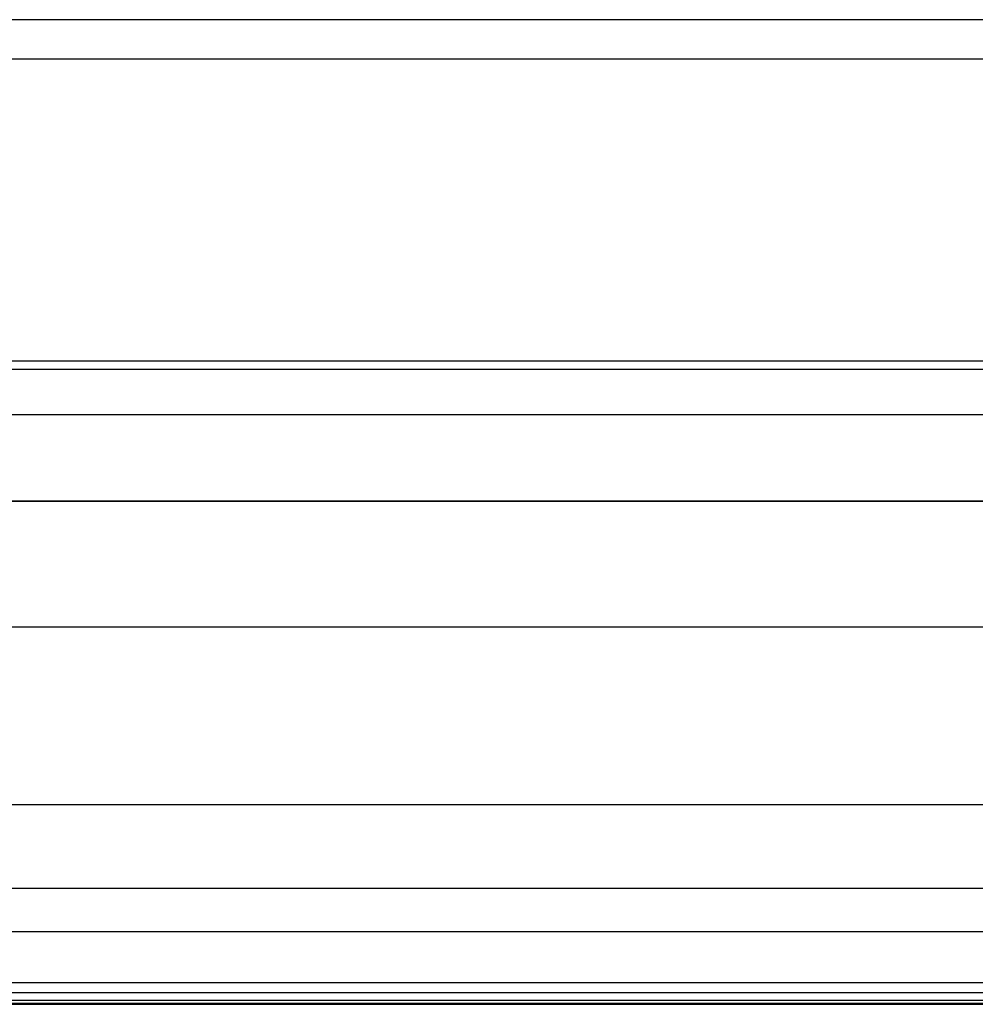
# Model space of a CAD drawing. Header units: millimetres. Extents: x -27 to 2025, y -13 to 813.
# Tile 70 of 165: x 1462.4 to 1466.2, y -6 to -2.09. Entities that reach past the tile are written whole.
import ezdxf

# ---------------------------------------------------------------- set-up
doc = ezdxf.new("R2010")
doc.units = ezdxf.units.MM
doc.layers.add('Cushion', color=18, linetype='Continuous', true_color=0x000000)

msp = doc.modelspace()

# ---------------------------------------------------------------- linework, layer by layer
at = {"layer": 'Cushion'}
for points in [[(1469.7, -2.0853, 350.9597), (1000, -2.0853, 350.9597), (530.3, -2.0853, 350.9597)], [(1469.7, -2.2426, 217.7574), (1000, -2.2426, 217.7574), (530.3, -2.2426, 217.7574)], [(1469.7, -3.4433, 341.2159), (1000, -3.4433, 341.2159), (530.3, -3.4433, 341.2159)], [(1469.7, -3.4764, 347.9208), (1000, -3.4764, 347.9208), (530.3, -3.4764, 347.9208)], [(1469.7, -3.6569, 216.3431), (1000, -3.6569, 216.3431), (530.3, -3.6569, 216.3431)], [(530.3, -4, 222), (1000, -4, 222), (1469.7, -4, 222)], [(1469.7, -4, 222), (1000, -4, 222), (530.3, -4, 222)], [(530.3, -4, 329), (1000, -4, 329), (1469.7, -4, 329)], [(1469.7, -4, 274), (1000, -4, 274), (530.3, -4, 274)], [(1469.7, -4, 329), (1000, -4, 329), (530.3, -4, 329)], [(1469.7, -4.4999, 345.1407), (1000, -4.4999, 345.1407), (530.3, -4.4999, 345.1407)], [(1469.7, -5.2067, 342.5576), (1000, -5.2067, 342.5576), (530.3, -5.2067, 342.5576)], [(1469.7, -5.5393, 340.845), (1000, -5.5393, 340.845), (530.3, -5.5393, 340.845)], [(1469.7, -5.7116, 339.6051), (1000, -5.7116, 339.6051), (530.3, -5.7116, 339.6051)], [(1469.7, -5.9151, 336.9209), (1000, -5.9151, 336.9209), (530.3, -5.9151, 336.9209)], [(1469.7, -5.9549, 335.7524), (1000, -5.9549, 335.7524), (530.3, -5.9549, 335.7524)], [(1469.7, -5.9849, 334.0478), (1000, -5.9849, 334.0478), (530.3, -5.9849, 334.0478)], [(1469.7, -5.9974, 332.083), (1000, -5.9974, 332.083), (530.3, -5.9974, 332.083)], [(1469.7, -5.9994, 330.9756), (1000, -5.9994, 330.9756), (530.3, -5.9994, 330.9756)], [(530.3, -6, 329), (1000, -6, 329), (1469.7, -6, 329)], [(530.3, -6, 222), (1000, -6, 222), (1469.7, -6, 222)], [(1469.7, -6, 329), (1000, -6, 329), (530.3, -6, 329)], [(1469.7, -6, 275.5), (1000, -6, 275.5), (530.3, -6, 275.5)], [(1469.7, -6, 222), (1000, -6, 222), (530.3, -6, 222)]]:
    msp.add_open_spline(points, degree=2, dxfattribs=at)

doc.saveas('drawing.dxf')
